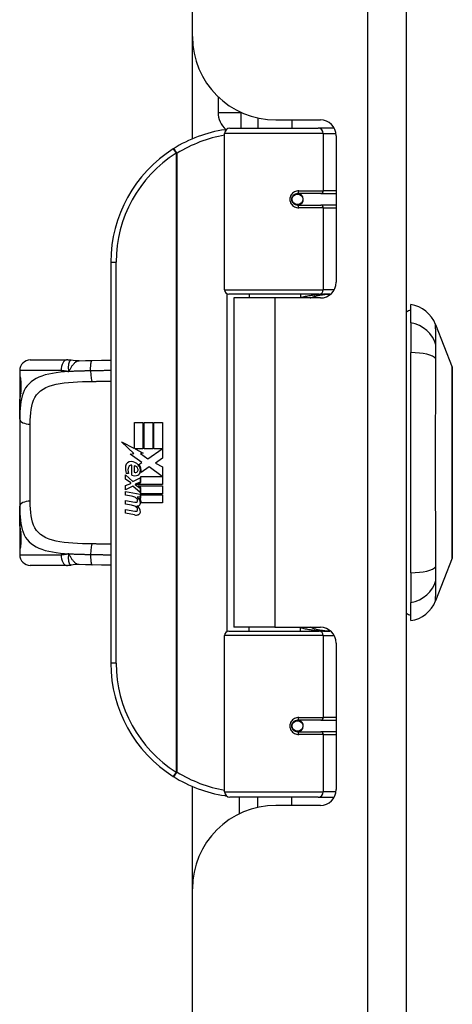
# Model space of a CAD drawing. Header units: inches. Extents: x 4 to 105, y 5 to 58.
# Tile 112 of 133: x 23.13 to 24.74, y 33.01 to 36.69. Entities that reach past the tile are written whole.
import ezdxf

# ---------------------------------------------------------------- set-up
doc = ezdxf.new("R2010")
doc.units = ezdxf.units.IN
doc.header["$MEASUREMENT"] = 0
doc.layers.add('Visible Edges(ANSI)', color=7, linetype='Continuous', lineweight=25)
doc.layers.add('Visible Tangent Edges(ANSI)', color=7, linetype='Continuous', lineweight=25)

msp = doc.modelspace()

# ---------------------------------------------------------------- linework, layer by layer
at = {"layer": 'Visible Edges(ANSI)'}
for p, q in [((23.7718, 36.6315), (23.7718, 39.1425)), ((24.5718, 9.6315), (24.5718, 39.1425)), ((23.7718, 36.2487), (23.7718, 36.6315)), ((23.8681, 36.4061), (23.8681, 36.3475)), ((24.0168, 36.3268), (24.0168, 36.2885)), ((23.912, 36.2885), (24.2419, 36.2885)), ((24.0838, 36.3195), (24.2498, 36.3195)), ((24.1428, 36.3195), (24.1428, 36.2885)), ((24.3003, 36.2885), (24.2419, 36.2885)), ((24.3003, 36.2885), (24.3017, 36.2885)), ((23.8923, 35.6842), (23.8923, 36.2688)), ((24.3088, 36.2604), (24.3088, 35.7131)), ((24.1592, 36.0438), (24.1596, 36.0418)), ((24.1645, 36.0424), (24.1595, 36.0424)), ((24.2514, 36.0444), (24.1645, 36.0444)), ((24.1669, 36.0423), (24.1669, 36.0443)), ((24.2514, 36.0444), (24.3088, 36.0444)), ((24.1645, 36.0011), (24.2514, 36.0011)), ((24.1675, 36.0033), (24.168, 36.0011)), ((24.3088, 36.0011), (24.2514, 36.0011)), ((23.4673, 35.7885), (23.4673, 34.2885)), ((24.2457, 35.6684), (23.9081, 35.6684)), ((23.9844, 35.6684), (23.9844, 35.654)), ((24.1753, 35.6684), (24.1753, 35.654)), ((24.2457, 35.6684), (24.2884, 35.6684)), ((24.0798, 35.654), (23.9268, 35.654)), ((23.9268, 35.654), (23.9268, 34.423)), ((24.2498, 35.654), (24.0798, 35.654)), ((24.5876, 35.561), (24.5876, 35.6291)), ((24.5876, 35.561), (24.5876, 35.4503)), ((24.68, 35.5551), (24.7421, 35.3954)), ((24.5876, 34.6267), (24.5876, 35.4503)), ((23.1663, 35.4224), (23.3017, 35.4224)), ((23.1269, 35.383), (23.1269, 35.3633)), ((23.1269, 35.3633), (23.1269, 35.2395)), ((23.1269, 35.2011), (23.1269, 35.2395)), ((23.1269, 35.2011), (23.1269, 34.8759)), ((23.5552, 35.1885), (23.5873, 35.1885)), ((23.5552, 35.0915), (23.5552, 35.1885)), ((23.5873, 35.1885), (23.5873, 35.0898)), ((23.5918, 35.1885), (23.6239, 35.1885)), ((23.5918, 35.0898), (23.5918, 35.1885)), ((23.6239, 35.1885), (23.6239, 35.0898)), ((23.6281, 35.0898), (23.6281, 35.1885)), ((23.6281, 35.1885), (23.6602, 35.1885)), ((23.6602, 35.1885), (23.6602, 35.0547)), ((23.5075, 35.1164), (23.5552, 35.0915)), ((23.5537, 35.0725), (23.5075, 35.1164)), ((23.5586, 35.0898), (23.5879, 35.0745)), ((23.5873, 35.0898), (23.5586, 35.0898)), ((23.5879, 35.0745), (23.5779, 35.0725)), ((23.6239, 35.0898), (23.5918, 35.0898)), ((23.6059, 35.0529), (23.6596, 35.0898)), ((23.6596, 35.0898), (23.6281, 35.0898)), ((23.5395, 35.0705), (23.5537, 35.0725)), ((23.5836, 35.0391), (23.5395, 35.0705)), ((23.572, 35.0322), (23.5836, 35.0391)), ((23.5779, 35.0725), (23.6059, 35.0529)), ((23.6602, 35.0547), (23.6341, 35.0371)), ((23.6341, 35.0371), (23.6602, 35.0232)), ((23.5456, 34.992), (23.5456, 35.0286)), ((23.5546, 35.0271), (23.5546, 35.0031)), ((23.61, 35.0229), (23.5801, 35.0022)), ((23.659, 34.9863), (23.61, 35.0229)), ((23.6602, 35.0232), (23.6602, 34.9563)), ((23.5219, 34.9932), (23.5498, 34.9686)), ((23.5219, 34.977), (23.5219, 34.9932)), ((23.5414, 34.9635), (23.5219, 34.977)), ((23.5336, 34.9986), (23.5246, 34.9986)), ((23.5414, 34.9611), (23.5414, 34.9635)), ((23.5498, 34.9686), (23.5765, 34.9824)), ((23.5765, 34.9662), (23.5582, 34.9584)), ((23.5617, 34.9563), (23.5794, 34.9638)), ((23.5765, 34.9824), (23.5765, 34.9662)), ((23.5794, 34.9863), (23.659, 34.9863)), ((23.5794, 34.9638), (23.5794, 34.9863)), ((23.5219, 34.9536), (23.5414, 34.9611)), ((23.5219, 34.9374), (23.5219, 34.9536)), ((23.55, 34.9509), (23.5219, 34.9374)), ((23.5219, 34.9305), (23.5765, 34.9209)), ((23.5219, 34.9173), (23.5219, 34.9305)), ((23.5765, 34.9266), (23.55, 34.9509)), ((23.5582, 34.9584), (23.5582, 34.9563)), ((23.5582, 34.9563), (23.5765, 34.943)), ((23.6602, 34.9563), (23.5617, 34.9563)), ((23.569, 34.9521), (23.6602, 34.9521)), ((23.5794, 34.9446), (23.569, 34.9521)), ((23.5765, 34.943), (23.5765, 34.9266)), ((23.5794, 34.9224), (23.5794, 34.9446)), ((23.6602, 34.9521), (23.6602, 34.9224)), ((23.5444, 34.9133), (23.5219, 34.9173)), ((23.5219, 34.8966), (23.5564, 34.8905)), ((23.5219, 34.8834), (23.5219, 34.8966)), ((23.5669, 34.9103), (23.5669, 34.9074)), ((23.5765, 34.9095), (23.5669, 34.9103)), ((23.5732, 34.9064), (23.5794, 34.9059)), ((23.5765, 34.9209), (23.5765, 34.9095)), ((23.6602, 34.9224), (23.5794, 34.9224)), ((23.5794, 34.9182), (23.6602, 34.9182)), ((23.5794, 34.9059), (23.5794, 34.9182)), ((23.6602, 34.9182), (23.6602, 34.8885)), ((23.1269, 34.8375), (23.1269, 34.8759)), ((23.5444, 34.8794), (23.5219, 34.8834)), ((23.5219, 34.863), (23.5564, 34.8569)), ((23.5219, 34.8498), (23.5219, 34.863)), ((23.6602, 34.8885), (23.5807, 34.8885)), ((23.1269, 34.8375), (23.1269, 34.7137)), ((23.5562, 34.8431), (23.5219, 34.8498)), ((23.1269, 34.7137), (23.1269, 34.694)), ((24.7421, 34.6816), (24.68, 34.5219)), ((23.3017, 34.6546), (23.1663, 34.6546)), ((24.5876, 34.6267), (24.5876, 34.516)), ((24.5876, 34.448), (24.5876, 34.516)), ((24.0798, 34.423), (23.9268, 34.423)), ((23.9844, 34.4086), (23.9844, 34.423)), ((24.0798, 34.423), (24.2498, 34.423)), ((24.1753, 34.4086), (24.1753, 34.423)), ((23.8923, 33.8082), (23.8923, 34.3928)), ((23.9081, 34.4086), (24.2457, 34.4086)), ((24.2884, 34.4086), (24.2457, 34.4086)), ((24.3088, 34.3639), (24.3088, 33.8166)), ((24.2514, 34.0759), (24.1645, 34.0759)), ((24.1675, 34.0737), (24.168, 34.0759)), ((24.2514, 34.0759), (24.3088, 34.0759)), ((24.1592, 34.0333), (24.1596, 34.0352)), ((24.1595, 34.0346), (24.1645, 34.0346)), ((24.1645, 34.0326), (24.2514, 34.0326)), ((24.1669, 34.0347), (24.1669, 34.0327)), ((24.3088, 34.0326), (24.2514, 34.0326)), ((23.7718, 33.4455), (23.7718, 33.8283)), ((24.2419, 33.7885), (23.912, 33.7885)), ((23.9468, 33.7885), (23.9468, 33.7258)), ((24.0168, 33.7502), (24.0168, 33.7885)), ((24.1428, 33.7575), (24.1428, 33.7885)), ((24.2419, 33.7885), (24.3003, 33.7885)), ((24.3017, 33.7885), (24.3003, 33.7885)), ((24.2498, 33.7575), (24.0838, 33.7575)), ((23.7718, 15.3285), (23.7718, 33.4455))]:
    msp.add_line(p, q, dxfattribs=at)
at = {"layer": 'Visible Edges(ANSI)', "flags": 128}
for points in [[(23.8993, 36.2839), (23.8991, 36.2838), (23.8988, 36.2838), (23.8986, 36.2838), (23.8983, 36.2837), (23.8981, 36.2837), (23.8978, 36.2836), (23.8976, 36.2836), (23.8973, 36.2836), (23.8971, 36.2835), (23.8968, 36.2835), (23.8966, 36.2835), (23.8963, 36.2834), (23.8961, 36.2834), (23.8958, 36.2834), (23.8956, 36.2833), (23.8953, 36.2833), (23.8951, 36.2833), (23.8948, 36.2832), (23.8946, 36.2832), (23.8943, 36.2831), (23.8941, 36.2831), (23.8938, 36.2831), (23.8936, 36.283), (23.8934, 36.283)], [(24.1645, 36.0011), (24.1619, 36.0013), (24.1593, 36.0018), (24.1567, 36.0026), (24.1542, 36.0037), (24.1518, 36.0052), (24.1496, 36.007), (24.1477, 36.0091), (24.146, 36.0115), (24.1447, 36.0141), (24.1437, 36.0169), (24.143, 36.0198), (24.1428, 36.0227), (24.143, 36.0257), (24.1436, 36.0286), (24.1446, 36.0314), (24.146, 36.034), (24.1476, 36.0364), (24.1496, 36.0385), (24.1518, 36.0403), (24.1542, 36.0418), (24.1567, 36.0429), (24.1592, 36.0438), (24.1619, 36.0443), (24.1645, 36.0444)], [(24.2115, 35.654), (24.2145, 35.6552), (24.2176, 35.6563), (24.2206, 35.6574), (24.2236, 35.6585), (24.2267, 35.6594), (24.2298, 35.6604), (24.2328, 35.6612), (24.2359, 35.6621), (24.239, 35.6628), (24.2421, 35.6636), (24.2451, 35.6642), (24.2482, 35.6649), (24.2513, 35.6654), (24.2544, 35.666), (24.2576, 35.6664), (24.2607, 35.6668), (24.2638, 35.6672), (24.2669, 35.6675), (24.27, 35.6678), (24.2731, 35.668), (24.2762, 35.6682), (24.2793, 35.6683), (24.2824, 35.6684), (24.2855, 35.6684)], [(23.3189, 35.4211), (23.3182, 35.4212), (23.3175, 35.4213), (23.3167, 35.4214), (23.316, 35.4215), (23.3153, 35.4216), (23.3146, 35.4217), (23.3138, 35.4217), (23.3131, 35.4218), (23.3124, 35.4219), (23.3117, 35.4219), (23.311, 35.422), (23.3102, 35.4221), (23.3095, 35.4221), (23.3088, 35.4221), (23.3081, 35.4222), (23.3074, 35.4222), (23.3067, 35.4223), (23.306, 35.4223), (23.3052, 35.4223), (23.3045, 35.4223), (23.3038, 35.4223), (23.3031, 35.4224), (23.3024, 35.4224), (23.3017, 35.4224)], [(23.3492, 35.4196), (23.334, 35.4196), (23.3189, 35.4211)], [(23.3492, 35.4196), (23.373, 35.4204), (23.3973, 35.4209)], [(23.3973, 35.4209), (23.4325, 35.4215), (23.4673, 35.422)], [(24.7424, 34.6834), (24.7424, 34.6838), (24.7424, 34.6851), (24.7424, 34.6872), (24.7425, 34.6902), (24.7425, 34.694), (24.7425, 34.6986), (24.7425, 34.7041), (24.7425, 34.7104), (24.7425, 34.7175), (24.7426, 34.7253), (24.7426, 34.7339), (24.7426, 34.7432), (24.7426, 34.7532), (24.7426, 34.7639), (24.7426, 34.7752), (24.7427, 34.7872), (24.7426, 34.7998), (24.7426, 34.8129), (24.7426, 34.8267), (24.7426, 34.8409), (24.7426, 34.8556), (24.7426, 34.8707), (24.7425, 34.8863), (24.7425, 34.9023), (24.7425, 34.9186), (24.7425, 34.9352), (24.7425, 34.9521), (24.7425, 34.9691), (24.7424, 34.9863), (24.7424, 35.0035), (24.7424, 35.0209), (24.7424, 35.0384), (24.7424, 35.0559), (24.7424, 35.0734), (24.7424, 35.0907), (24.7425, 35.1079), (24.7425, 35.1249), (24.7425, 35.1417), (24.7425, 35.1582), (24.7425, 35.1746), (24.7425, 35.1906), (24.7426, 35.2062), (24.7426, 35.2214), (24.7426, 35.2362), (24.7426, 35.2504), (24.7426, 35.2641), (24.7426, 35.2773), (24.7427, 35.2898), (24.7426, 35.3018), (24.7426, 35.3131), (24.7426, 35.3238), (24.7426, 35.3338), (24.7426, 35.3431), (24.7426, 35.3517), (24.7425, 35.3595), (24.7425, 35.3666), (24.7425, 35.3729), (24.7425, 35.3784), (24.7425, 35.383), (24.7425, 35.3868), (24.7424, 35.3898), (24.7424, 35.3919), (24.7424, 35.3932), (24.7424, 35.3936)], [(23.1308, 35.2992), (23.1317, 35.3061), (23.1324, 35.3143), (23.1327, 35.3233), (23.1325, 35.3323), (23.1318, 35.3407), (23.131, 35.3479), (23.13, 35.3531), (23.1297, 35.3547), (23.1295, 35.3554)], [(23.1269, 35.2395), (23.1271, 35.255), (23.1278, 35.2702), (23.129, 35.2849), (23.1308, 35.2992)], [(23.1308, 34.7778), (23.129, 34.7921), (23.1278, 34.8068), (23.1271, 34.822), (23.1269, 34.8375)], [(23.1295, 34.7216), (23.1297, 34.7223), (23.13, 34.7239), (23.131, 34.7292), (23.1319, 34.7363), (23.1325, 34.7447), (23.1327, 34.7537), (23.1324, 34.7627), (23.1317, 34.7709), (23.1308, 34.7778)], [(23.3017, 34.6546), (23.3024, 34.6546), (23.3031, 34.6547), (23.3038, 34.6547), (23.3045, 34.6547), (23.3052, 34.6547), (23.306, 34.6547), (23.3067, 34.6548), (23.3074, 34.6548), (23.3081, 34.6548), (23.3088, 34.6549), (23.3095, 34.6549), (23.3102, 34.655), (23.311, 34.655), (23.3117, 34.6551), (23.3124, 34.6551), (23.3131, 34.6552), (23.3138, 34.6553), (23.3146, 34.6553), (23.3153, 34.6554), (23.316, 34.6555), (23.3167, 34.6556), (23.3175, 34.6557), (23.3182, 34.6558), (23.3189, 34.6559)], [(23.3492, 34.6574), (23.334, 34.6574), (23.3189, 34.6559)], [(23.3973, 34.6561), (23.373, 34.6566), (23.3492, 34.6574)], [(23.4673, 34.655), (23.4325, 34.6555), (23.3973, 34.6561)], [(24.2855, 34.4086), (24.2824, 34.4086), (24.2793, 34.4087), (24.2762, 34.4088), (24.2731, 34.409), (24.27, 34.4092), (24.2669, 34.4095), (24.2638, 34.4098), (24.2607, 34.4102), (24.2576, 34.4106), (24.2544, 34.4111), (24.2513, 34.4116), (24.2482, 34.4121), (24.2451, 34.4128), (24.2421, 34.4134), (24.239, 34.4142), (24.2359, 34.4149), (24.2328, 34.4158), (24.2298, 34.4166), (24.2267, 34.4176), (24.2236, 34.4186), (24.2206, 34.4196), (24.2176, 34.4207), (24.2145, 34.4218), (24.2115, 34.423)], [(24.1645, 34.0326), (24.1619, 34.0328), (24.1592, 34.0332), (24.1567, 34.0341), (24.1542, 34.0352), (24.1518, 34.0367), (24.1496, 34.0385), (24.1476, 34.0406), (24.146, 34.043), (24.1446, 34.0456), (24.1437, 34.0484), (24.143, 34.0513), (24.1428, 34.0543), (24.1431, 34.0572), (24.1437, 34.0601), (24.1447, 34.0629), (24.146, 34.0655), (24.1477, 34.0679), (24.1496, 34.07), (24.1518, 34.0718), (24.1542, 34.0733), (24.1567, 34.0744), (24.1593, 34.0752), (24.1619, 34.0757), (24.1645, 34.0759)], [(23.8934, 33.794), (23.8936, 33.794), (23.8938, 33.7939), (23.8941, 33.7939), (23.8943, 33.7939), (23.8946, 33.7938), (23.8948, 33.7938), (23.8951, 33.7938), (23.8953, 33.7937), (23.8956, 33.7937), (23.8958, 33.7936), (23.8961, 33.7936), (23.8963, 33.7936), (23.8966, 33.7935), (23.8968, 33.7935), (23.8971, 33.7935), (23.8973, 33.7934), (23.8976, 33.7934), (23.8978, 33.7934), (23.8981, 33.7933), (23.8983, 33.7933), (23.8986, 33.7933), (23.8988, 33.7932), (23.8991, 33.7932), (23.8993, 33.7932)]]:
    msp.add_lwpolyline(points, dxfattribs=at)
at = {"layer": 'Visible Edges(ANSI)'}
for centre in [(24.1645, 36.0228), (24.1645, 34.0543)]:
    msp.add_circle(centre, 0.0197, dxfattribs=at)
for centre, radius, start, end in [((24.0838, 36.6315), 0.312, 180, 270), ((23.9541, 36.3475), 0.086, 180, 228.1079), ((23.912, 36.2688), 0.0197, 90, 180), ((24.2498, 36.2604), 0.0591, 0, 90), ((23.9673, 35.7885), 0.5, 98.5081, 122.2377), ((23.9673, 35.7885), 0.5, 122.2377, 180), ((24.1645, 36.0228), 0.0217, 279.147, 90), ((24.2498, 35.7131), 0.0591, 270, 0), ((23.9081, 35.6842), 0.0157, 180, 270), ((24.5699, 35.5123), 0.1181, 21.2505, 81.3991), ((24.5955, 35.57), 0.0394, 101.537, 126.8699), ((23.1663, 35.383), 0.0394, 90, 180), ((24.7375, 35.3936), 0.00492, 0.2088, 21.2505), ((23.1466, 35.3633), 0.0197, 180, 213.12), ((23.5421, 35.0227), 0.0197, 86.5646, 171.5605), ((23.5409, 35.0027), 0.0398, 44.1684, 86.5646), ((23.5826, 35.0167), 0.0607, 171.5605, 197.3343), ((23.562, 35.0104), 0.0307, 154.6784, 202.5609), ((23.5429, 35.0194), 0.0096, 73.5261, 154.6784), ((23.5526, 35.0104), 0.0168, 19.3797, 82.9975), ((23.5592, 35.0115), 0.00955, 241.4547, 321.1652), ((23.5581, 35.0124), 0.0109, 321.1652, 19.3797), ((23.5623, 35.0059), 0.0152, 293.8445, 355.0802), ((23.548, 35.0096), 0.0299, 350.4085, 44.1684), ((23.548, 35.0096), 0.033, 347.079, 43.1785), ((23.557, 35.0178), 0.0282, 246.1555, 293.8445), ((23.5364, 34.8675), 0.0465, 57.5992, 80), ((23.5586, 34.9026), 0.0123, 260, 293.5571), ((23.5545, 34.8962), 0.0126, 6.03, 57.5992), ((23.5611, 34.8969), 0.006, 293.5571, 6.03), ((23.554, 34.8872), 0.024, 359.4776, 57.4114), ((23.5567, 34.889), 0.024, 358.7952, 46.5849), ((23.537, 34.8335), 0.0465, 58.5584, 80.8257), ((23.5586, 34.869), 0.0123, 259.9922, 293.5487), ((23.5545, 34.8626), 0.0126, 6.1027, 57.6083), ((23.5611, 34.8633), 0.006, 293.5487, 6.1027), ((23.5624, 34.9049), 0.0288, 273.6169, 286.9928), ((23.5535, 34.8541), 0.0246, 359.6788, 63.9508), ((23.5679, 34.8871), 0.0101, 286.9928, 359.4776), ((23.5675, 34.8541), 0.0105, 288.4748, 359.6788), ((23.5617, 34.8714), 0.0288, 259, 288.4748), ((23.1466, 34.7137), 0.0197, 146.88, 180), ((23.1663, 34.694), 0.0394, 180, 270), ((24.7375, 34.6834), 0.00492, 338.7495, 359.7912), ((24.5699, 34.5647), 0.1181, 278.6009, 338.7495), ((24.5955, 34.507), 0.0394, 233.1301, 258.463), ((24.2498, 34.3639), 0.0591, 0, 90), ((23.9081, 34.3928), 0.0157, 90, 180), ((23.9673, 34.2885), 0.5, 180, 237.7623), ((24.1645, 34.0543), 0.0217, 270, 80.853), ((23.9673, 34.2885), 0.5, 237.7623, 261.4919), ((23.912, 33.8082), 0.0197, 180, 270), ((24.2498, 33.8166), 0.0591, 270, 0), ((24.0838, 33.4455), 0.312, 90, 180)]:
    msp.add_arc(centre, radius, start, end, dxfattribs=at)
at = {"layer": 'Visible Tangent Edges(ANSI)'}
for p, q in [((24.4258, 39.1425), (24.4258, 9.6315)), ((23.8681, 36.3475), (23.9541, 36.3475)), ((23.9541, 36.3475), (23.9541, 36.3478)), ((23.9541, 36.2885), (23.9541, 36.3475)), ((23.9541, 36.3475), (23.9546, 36.3475)), ((24.2609, 36.2688), (23.8923, 36.2688)), ((24.2609, 36.2688), (24.3082, 36.2688)), ((24.2609, 36.2688), (24.2609, 36.0543)), ((23.7006, 36.2114), (23.7111, 36.1948)), ((23.7111, 36.1948), (23.7111, 33.8822)), ((23.7111, 36.1948), (23.7148, 36.1948)), ((23.7148, 33.8822), (23.7148, 36.1948)), ((24.1692, 36.0543), (24.2609, 36.0543)), ((24.3088, 36.0543), (24.2609, 36.0543)), ((24.2609, 35.9913), (24.1692, 35.9913)), ((24.2609, 35.9913), (24.2609, 35.6842)), ((24.2609, 35.9913), (24.3088, 35.9913)), ((23.4673, 35.7885), (23.487, 35.7885)), ((23.487, 34.2885), (23.487, 35.7885)), ((23.8923, 35.6842), (24.2609, 35.6842)), ((23.9, 35.6707), (23.9, 34.4064)), ((24.3013, 35.6842), (24.2609, 35.6842)), ((24.0798, 35.654), (24.0798, 34.423)), ((23.2817, 35.383), (23.1269, 35.383)), ((23.1269, 35.3633), (23.1276, 35.3633)), ((23.1663, 34.8945), (23.1663, 35.1825)), ((23.1276, 34.7137), (23.1269, 34.7137)), ((23.1269, 34.694), (23.2817, 34.694)), ((24.2609, 34.3928), (23.8923, 34.3928)), ((24.2609, 34.3928), (24.3013, 34.3928)), ((24.2609, 34.3928), (24.2609, 34.0857)), ((23.487, 34.2885), (23.4673, 34.2885)), ((24.1692, 34.0857), (24.2609, 34.0857)), ((24.3088, 34.0857), (24.2609, 34.0857)), ((24.2609, 34.0228), (24.1692, 34.0228)), ((24.2609, 34.0228), (24.2609, 33.8082)), ((24.2609, 34.0228), (24.3088, 34.0228)), ((23.7111, 33.8822), (23.7006, 33.8656)), ((23.7148, 33.8822), (23.7111, 33.8822)), ((23.8923, 33.8082), (24.2609, 33.8082)), ((24.3082, 33.8082), (24.2609, 33.8082))]:
    msp.add_line(p, q, dxfattribs=at)
at = {"layer": 'Visible Tangent Edges(ANSI)', "flags": 128}
for points in [[(24.1692, 36.0543), (24.1652, 36.054), (24.1611, 36.0533), (24.1572, 36.0521), (24.1533, 36.0504), (24.1497, 36.0483), (24.1463, 36.0456), (24.1433, 36.0425), (24.1408, 36.0391), (24.1387, 36.0353), (24.1372, 36.0312), (24.1363, 36.027), (24.1359, 36.0227), (24.1363, 36.0184), (24.1372, 36.0142), (24.1387, 36.0102), (24.1408, 36.0064), (24.1434, 36.0029), (24.1464, 35.9998), (24.1497, 35.9972), (24.1534, 35.9951), (24.1572, 35.9934), (24.1611, 35.9922), (24.1652, 35.9915), (24.1692, 35.9913)], [(24.2855, 35.6684), (24.2809, 35.6684), (24.2762, 35.6683), (24.2716, 35.6682), (24.2669, 35.6681), (24.2622, 35.6678), (24.2576, 35.6676), (24.2529, 35.6673), (24.2482, 35.6669), (24.2436, 35.6665), (24.2389, 35.6661), (24.2343, 35.6656), (24.2297, 35.6651), (24.225, 35.6645), (24.2204, 35.6639), (24.2158, 35.6632), (24.2113, 35.6624), (24.2067, 35.6617), (24.2022, 35.6608), (24.1976, 35.6599), (24.1931, 35.659), (24.1886, 35.658), (24.1842, 35.657), (24.1797, 35.6559), (24.1753, 35.6548)], [(24.6815, 35.4784), (24.6814, 35.4867), (24.6813, 35.4922), (24.6813, 35.4976), (24.6812, 35.5027), (24.6812, 35.5077), (24.6811, 35.5124), (24.681, 35.5169), (24.681, 35.5211), (24.6809, 35.5251), (24.6808, 35.5289), (24.6807, 35.5324), (24.6806, 35.5357), (24.6805, 35.5388), (24.6805, 35.5416), (24.6804, 35.5441), (24.6803, 35.5464), (24.6802, 35.5484), (24.6802, 35.5502), (24.6801, 35.5517), (24.6801, 35.5529), (24.68, 35.5539), (24.68, 35.5545), (24.68, 35.5549), (24.68, 35.5551)], [(24.6815, 35.4271), (24.6815, 35.4299), (24.6815, 35.4326), (24.6815, 35.4353), (24.6814, 35.4379), (24.6814, 35.4405), (24.6814, 35.4431), (24.6814, 35.4456), (24.6814, 35.448), (24.6814, 35.4504), (24.6814, 35.4528), (24.6813, 35.4551), (24.6813, 35.4573), (24.6813, 35.4594), (24.6814, 35.4615), (24.6814, 35.4635), (24.6814, 35.4655), (24.6814, 35.4673), (24.6814, 35.4691), (24.6814, 35.4709), (24.6814, 35.4726), (24.6815, 35.4741), (24.6815, 35.4757), (24.6815, 35.4771), (24.6815, 35.4784)], [(23.3189, 35.4211), (23.3181, 35.4211), (23.3173, 35.421), (23.3165, 35.4206), (23.3156, 35.4201), (23.3148, 35.4194), (23.3141, 35.4185), (23.3133, 35.4174), (23.3126, 35.4162), (23.3119, 35.4148), (23.3113, 35.4132), (23.3107, 35.4115), (23.3101, 35.4097), (23.3096, 35.4077), (23.3092, 35.4055), (23.3088, 35.4033), (23.3086, 35.4009), (23.3084, 35.3984), (23.3083, 35.3959), (23.3083, 35.3932), (23.3084, 35.3905), (23.3087, 35.3877), (23.3091, 35.3848), (23.3097, 35.3819), (23.3105, 35.3789)], [(23.3105, 35.3789), (23.3119, 35.3815), (23.3133, 35.3841), (23.3147, 35.3866), (23.3161, 35.3892), (23.3175, 35.3917), (23.319, 35.3941), (23.3205, 35.3965), (23.322, 35.3988), (23.3235, 35.4011), (23.3251, 35.4032), (23.3267, 35.4053), (23.3283, 35.4072), (23.3299, 35.409), (23.3316, 35.4107), (23.3333, 35.4123), (23.335, 35.4137), (23.3367, 35.415), (23.3385, 35.4161), (23.3402, 35.4171), (23.342, 35.4179), (23.3438, 35.4186), (23.3456, 35.4191), (23.3474, 35.4194), (23.3492, 35.4196)], [(23.3916, 35.3815), (23.3916, 35.3838), (23.3916, 35.3862), (23.3916, 35.3886), (23.3916, 35.391), (23.3917, 35.3934), (23.3918, 35.3958), (23.392, 35.3982), (23.3921, 35.4005), (23.3923, 35.4028), (23.3925, 35.405), (23.3927, 35.4071), (23.393, 35.4091), (23.3933, 35.411), (23.3936, 35.4127), (23.3939, 35.4143), (23.3943, 35.4157), (23.3946, 35.417), (23.395, 35.418), (23.3954, 35.4189), (23.3958, 35.4197), (23.3962, 35.4202), (23.3965, 35.4206), (23.3969, 35.4208), (23.3973, 35.4209)], [(24.6815, 34.6499), (24.6813, 34.6835), (24.6812, 34.7145), (24.6811, 34.7459), (24.681, 34.7775), (24.6808, 34.8095), (24.6806, 34.8416), (24.6805, 34.8741), (24.6803, 34.9067), (24.6802, 34.9394), (24.6801, 34.9723), (24.68, 35.0053), (24.68, 35.0383), (24.68, 35.0714), (24.6801, 35.1043), (24.6802, 35.1372), (24.6803, 35.17), (24.6805, 35.2026), (24.6806, 35.2351), (24.6808, 35.2673), (24.681, 35.2993), (24.6811, 35.3311), (24.6812, 35.3625), (24.6813, 35.3935), (24.6815, 35.4271)], [(23.3105, 35.3789), (23.2943, 35.3777), (23.2787, 35.3762), (23.2637, 35.3744), (23.2492, 35.3722), (23.2355, 35.3695), (23.2224, 35.3663), (23.2102, 35.3624), (23.1989, 35.358), (23.1884, 35.3529), (23.1788, 35.3472), (23.17, 35.3408), (23.1622, 35.3337), (23.1553, 35.326), (23.1492, 35.3176), (23.1441, 35.3085), (23.1398, 35.2987), (23.1363, 35.2883), (23.1334, 35.2773), (23.1311, 35.2658), (23.1295, 35.2538), (23.1283, 35.2412), (23.1275, 35.2282), (23.1271, 35.2148), (23.1269, 35.2011)], [(23.2817, 35.383), (23.2828, 35.383), (23.284, 35.383), (23.2852, 35.3829), (23.2864, 35.3829), (23.2876, 35.3828), (23.2888, 35.3827), (23.29, 35.3827), (23.2912, 35.3826), (23.2924, 35.3824), (23.2936, 35.3823), (23.2948, 35.3821), (23.296, 35.382), (23.2972, 35.3818), (23.2984, 35.3816), (23.2996, 35.3814), (23.3009, 35.3812), (23.3021, 35.3809), (23.3033, 35.3807), (23.3045, 35.3804), (23.3057, 35.3801), (23.3069, 35.3798), (23.3081, 35.3795), (23.3093, 35.3792), (23.3105, 35.3789)], [(23.3916, 35.3815), (23.3881, 35.3815), (23.3846, 35.3814), (23.3811, 35.3814), (23.3777, 35.3813), (23.3742, 35.3813), (23.3708, 35.3812), (23.3673, 35.3811), (23.3639, 35.381), (23.3604, 35.381), (23.357, 35.3809), (23.3536, 35.3808), (23.3502, 35.3807), (23.3468, 35.3806), (23.3434, 35.3804), (23.3401, 35.3803), (23.3367, 35.3802), (23.3334, 35.38), (23.3301, 35.3799), (23.3268, 35.3798), (23.3235, 35.3796), (23.3202, 35.3794), (23.3169, 35.3792), (23.3137, 35.3791), (23.3105, 35.3789)], [(23.4673, 35.3828), (23.4642, 35.3827), (23.4611, 35.3827), (23.458, 35.3826), (23.4549, 35.3826), (23.4517, 35.3825), (23.4486, 35.3825), (23.4454, 35.3824), (23.4423, 35.3824), (23.4392, 35.3823), (23.436, 35.3823), (23.4329, 35.3822), (23.4297, 35.3822), (23.4265, 35.3821), (23.4234, 35.3821), (23.4202, 35.382), (23.417, 35.382), (23.4139, 35.3819), (23.4107, 35.3819), (23.4075, 35.3818), (23.4043, 35.3817), (23.4012, 35.3817), (23.398, 35.3816), (23.3948, 35.3816), (23.3916, 35.3815)], [(24.7421, 35.3954), (24.7421, 35.3952), (24.7421, 35.3948), (24.7421, 35.394), (24.7421, 35.393), (24.7421, 35.3916), (24.7421, 35.39), (24.7421, 35.388), (24.7422, 35.3858), (24.7422, 35.3833), (24.7422, 35.3805), (24.7422, 35.3774), (24.7422, 35.374), (24.7422, 35.3704), (24.7423, 35.3665), (24.7423, 35.3623), (24.7423, 35.3578), (24.7423, 35.3531), (24.7423, 35.3481), (24.7424, 35.3429), (24.7424, 35.3374), (24.7424, 35.3317), (24.7424, 35.3257), (24.7424, 35.3195), (24.7425, 35.3131)], [(23.1308, 35.2961), (23.1313, 35.2989), (23.1317, 35.302), (23.1321, 35.3054), (23.1324, 35.3089), (23.1327, 35.3125), (23.1329, 35.3163), (23.133, 35.3201), (23.133, 35.324), (23.133, 35.3278), (23.1329, 35.3317), (23.1327, 35.3354), (23.1324, 35.3391), (23.1321, 35.3426), (23.1317, 35.3459), (23.1313, 35.349), (23.1308, 35.3518), (23.1304, 35.3544), (23.1299, 35.3567), (23.1294, 35.3586), (23.129, 35.3603), (23.1286, 35.3616), (23.1282, 35.3625), (23.1278, 35.3631), (23.1276, 35.3633)], [(23.1663, 35.1825), (23.1665, 35.197), (23.167, 35.2111), (23.168, 35.2247), (23.1696, 35.2376), (23.1719, 35.2499), (23.175, 35.2615), (23.1789, 35.2723), (23.1838, 35.2823), (23.1898, 35.2915), (23.197, 35.2998), (23.2052, 35.3072), (23.2146, 35.3138), (23.2251, 35.3196), (23.2367, 35.3245), (23.2493, 35.3286), (23.263, 35.332), (23.2777, 35.3348), (23.2931, 35.337), (23.3092, 35.3387), (23.3261, 35.34), (23.3434, 35.3409), (23.3612, 35.3416), (23.3794, 35.342), (23.3979, 35.3423)], [(23.3979, 35.3423), (23.4008, 35.3424), (23.4037, 35.3424), (23.4066, 35.3425), (23.4095, 35.3425), (23.4125, 35.3425), (23.4154, 35.3426), (23.4183, 35.3426), (23.4212, 35.3427), (23.4241, 35.3427), (23.427, 35.3427), (23.4299, 35.3428), (23.4328, 35.3428), (23.4357, 35.3429), (23.4386, 35.3429), (23.4414, 35.3429), (23.4443, 35.343), (23.4472, 35.343), (23.4501, 35.3431), (23.453, 35.3431), (23.4559, 35.3431), (23.4587, 35.3432), (23.4616, 35.3432), (23.4645, 35.3433), (23.4673, 35.3433)], [(23.1269, 35.2395), (23.127, 35.242), (23.127, 35.2445), (23.127, 35.2471), (23.127, 35.2496), (23.1271, 35.252), (23.1271, 35.2545), (23.1272, 35.257), (23.1273, 35.2594), (23.1274, 35.2618), (23.1275, 35.2642), (23.1277, 35.2666), (23.1278, 35.269), (23.128, 35.2714), (23.1281, 35.2737), (23.1283, 35.276), (23.1285, 35.2783), (23.1288, 35.2806), (23.129, 35.2829), (23.1293, 35.2851), (23.1295, 35.2874), (23.1298, 35.2896), (23.1301, 35.2918), (23.1305, 35.2939), (23.1308, 35.2961)], [(24.7425, 35.3131), (24.7425, 35.3113), (24.7425, 35.3095), (24.7425, 35.3077), (24.7425, 35.3059), (24.7425, 35.304), (24.7425, 35.3022), (24.7425, 35.3003), (24.7425, 35.2984), (24.7425, 35.2965), (24.7425, 35.2946), (24.7425, 35.2926), (24.7425, 35.2907), (24.7425, 35.2887), (24.7425, 35.2867), (24.7425, 35.2847), (24.7425, 35.2827), (24.7425, 35.2807), (24.7425, 35.2786), (24.7425, 35.2766), (24.7425, 35.2745), (24.7425, 35.2724), (24.7425, 35.2703), (24.7425, 35.2682), (24.7425, 35.2661)], [(24.7425, 35.2661), (24.7424, 35.2499), (24.7424, 35.2331), (24.7423, 35.2155), (24.7423, 35.1973), (24.7423, 35.1786), (24.7422, 35.1595), (24.7422, 35.1399), (24.7422, 35.12), (24.7421, 35.0999), (24.7421, 35.0795), (24.7421, 35.059), (24.7421, 35.0384), (24.7421, 35.0177), (24.7421, 34.9973), (24.7421, 34.977), (24.7422, 34.9569), (24.7422, 34.9369), (24.7422, 34.9173), (24.7423, 34.8981), (24.7423, 34.8794), (24.7423, 34.8613), (24.7424, 34.8439), (24.7424, 34.8271), (24.7425, 34.8109)], [(23.3979, 34.7347), (23.3794, 34.735), (23.3611, 34.7355), (23.3432, 34.7362), (23.3257, 34.7371), (23.3089, 34.7384), (23.2928, 34.7401), (23.2774, 34.7423), (23.2628, 34.745), (23.2491, 34.7485), (23.2365, 34.7526), (23.225, 34.7575), (23.2145, 34.7633), (23.2051, 34.7698), (23.1968, 34.7772), (23.1897, 34.7855), (23.1838, 34.7947), (23.1789, 34.8048), (23.175, 34.8156), (23.1719, 34.8272), (23.1697, 34.8395), (23.1681, 34.8525), (23.167, 34.866), (23.1665, 34.88), (23.1663, 34.8945)], [(23.1269, 34.8759), (23.1271, 34.8622), (23.1275, 34.8488), (23.1283, 34.8359), (23.1295, 34.8234), (23.1312, 34.8113), (23.1334, 34.7997), (23.1363, 34.7887), (23.1398, 34.7783), (23.1441, 34.7685), (23.1492, 34.7594), (23.1552, 34.7509), (23.1621, 34.7432), (23.17, 34.7362), (23.1787, 34.7298), (23.1883, 34.7241), (23.1988, 34.7191), (23.2102, 34.7146), (23.2224, 34.7108), (23.2354, 34.7076), (23.2492, 34.7049), (23.2636, 34.7026), (23.2787, 34.7008), (23.2943, 34.6993), (23.3105, 34.6982)], [(23.1308, 34.7809), (23.1305, 34.7831), (23.1301, 34.7852), (23.1298, 34.7874), (23.1295, 34.7896), (23.1293, 34.7919), (23.129, 34.7941), (23.1288, 34.7964), (23.1285, 34.7987), (23.1283, 34.801), (23.1281, 34.8033), (23.128, 34.8057), (23.1278, 34.808), (23.1277, 34.8104), (23.1275, 34.8128), (23.1274, 34.8152), (23.1273, 34.8176), (23.1272, 34.82), (23.1271, 34.8225), (23.1271, 34.825), (23.127, 34.8275), (23.127, 34.83), (23.127, 34.8325), (23.127, 34.835), (23.1269, 34.8375)], [(23.1276, 34.7137), (23.1278, 34.7139), (23.1282, 34.7145), (23.1286, 34.7154), (23.129, 34.7167), (23.1294, 34.7184), (23.1299, 34.7203), (23.1304, 34.7226), (23.1308, 34.7252), (23.1313, 34.7281), (23.1317, 34.7312), (23.1321, 34.7345), (23.1324, 34.738), (23.1327, 34.7417), (23.1329, 34.7454), (23.133, 34.7492), (23.133, 34.7531), (23.133, 34.757), (23.1329, 34.7608), (23.1327, 34.7645), (23.1324, 34.7682), (23.1321, 34.7717), (23.1317, 34.775), (23.1313, 34.7781), (23.1308, 34.7809)], [(24.7425, 34.8109), (24.7425, 34.8088), (24.7425, 34.8067), (24.7425, 34.8046), (24.7425, 34.8025), (24.7425, 34.8004), (24.7425, 34.7984), (24.7425, 34.7963), (24.7425, 34.7943), (24.7425, 34.7923), (24.7425, 34.7903), (24.7425, 34.7883), (24.7425, 34.7863), (24.7425, 34.7844), (24.7425, 34.7824), (24.7425, 34.7805), (24.7425, 34.7786), (24.7425, 34.7767), (24.7425, 34.7748), (24.7425, 34.773), (24.7425, 34.7711), (24.7425, 34.7693), (24.7425, 34.7675), (24.7425, 34.7657), (24.7425, 34.7639)], [(24.7425, 34.7639), (24.7424, 34.7575), (24.7424, 34.7513), (24.7424, 34.7453), (24.7424, 34.7396), (24.7424, 34.7341), (24.7423, 34.7288), (24.7423, 34.7239), (24.7423, 34.7191), (24.7423, 34.7147), (24.7423, 34.7105), (24.7422, 34.7066), (24.7422, 34.7029), (24.7422, 34.6995), (24.7422, 34.6964), (24.7422, 34.6936), (24.7422, 34.6911), (24.7421, 34.6889), (24.7421, 34.687), (24.7421, 34.6854), (24.7421, 34.684), (24.7421, 34.683), (24.7421, 34.6822), (24.7421, 34.6818), (24.7421, 34.6816)], [(23.4673, 34.7337), (23.4644, 34.7337), (23.4616, 34.7338), (23.4587, 34.7338), (23.4558, 34.7339), (23.453, 34.7339), (23.4501, 34.7339), (23.4472, 34.734), (23.4443, 34.734), (23.4415, 34.7341), (23.4386, 34.7341), (23.4357, 34.7341), (23.4328, 34.7342), (23.4299, 34.7342), (23.427, 34.7343), (23.4241, 34.7343), (23.4212, 34.7343), (23.4183, 34.7344), (23.4154, 34.7344), (23.4125, 34.7345), (23.4096, 34.7345), (23.4066, 34.7346), (23.4037, 34.7346), (23.4008, 34.7346), (23.3979, 34.7347)], [(23.3105, 34.6982), (23.3093, 34.6978), (23.3081, 34.6975), (23.3069, 34.6972), (23.3057, 34.6969), (23.3045, 34.6966), (23.3033, 34.6963), (23.3021, 34.6961), (23.3009, 34.6958), (23.2996, 34.6956), (23.2984, 34.6954), (23.2972, 34.6952), (23.296, 34.695), (23.2948, 34.6949), (23.2936, 34.6947), (23.2924, 34.6946), (23.2912, 34.6945), (23.29, 34.6944), (23.2888, 34.6943), (23.2876, 34.6942), (23.2864, 34.6941), (23.2852, 34.6941), (23.284, 34.694), (23.2828, 34.694), (23.2817, 34.694)], [(23.3105, 34.6982), (23.3097, 34.6951), (23.3091, 34.6922), (23.3087, 34.6893), (23.3084, 34.6865), (23.3083, 34.6838), (23.3083, 34.6811), (23.3084, 34.6786), (23.3086, 34.6761), (23.3088, 34.6737), (23.3092, 34.6715), (23.3096, 34.6694), (23.3101, 34.6674), (23.3107, 34.6655), (23.3113, 34.6638), (23.3119, 34.6622), (23.3126, 34.6608), (23.3133, 34.6596), (23.3141, 34.6585), (23.3148, 34.6576), (23.3156, 34.6569), (23.3165, 34.6564), (23.3173, 34.656), (23.3181, 34.6559), (23.3189, 34.6559)], [(23.3492, 34.6574), (23.3474, 34.6576), (23.3456, 34.6579), (23.3438, 34.6584), (23.342, 34.6591), (23.3402, 34.6599), (23.3385, 34.6609), (23.3367, 34.662), (23.335, 34.6633), (23.3333, 34.6647), (23.3316, 34.6663), (23.3299, 34.668), (23.3283, 34.6698), (23.3267, 34.6718), (23.3251, 34.6738), (23.3235, 34.6759), (23.322, 34.6782), (23.3205, 34.6805), (23.319, 34.6829), (23.3175, 34.6853), (23.3161, 34.6878), (23.3147, 34.6904), (23.3133, 34.6929), (23.3119, 34.6955), (23.3105, 34.6982)], [(23.3105, 34.6982), (23.3137, 34.698), (23.3169, 34.6978), (23.3202, 34.6976), (23.3235, 34.6974), (23.3268, 34.6973), (23.3301, 34.6971), (23.3334, 34.697), (23.3368, 34.6968), (23.3401, 34.6967), (23.3435, 34.6966), (23.3469, 34.6965), (23.3503, 34.6963), (23.3537, 34.6962), (23.3571, 34.6961), (23.3605, 34.6961), (23.3639, 34.696), (23.3674, 34.6959), (23.3708, 34.6958), (23.3743, 34.6957), (23.3777, 34.6957), (23.3812, 34.6956), (23.3847, 34.6956), (23.3881, 34.6955), (23.3916, 34.6955)], [(23.3916, 34.6955), (23.3916, 34.6932), (23.3916, 34.6908), (23.3916, 34.6884), (23.3916, 34.686), (23.3917, 34.6836), (23.3918, 34.6812), (23.392, 34.6788), (23.3921, 34.6765), (23.3923, 34.6742), (23.3925, 34.672), (23.3927, 34.6699), (23.393, 34.6679), (23.3933, 34.666), (23.3936, 34.6643), (23.3939, 34.6627), (23.3943, 34.6613), (23.3946, 34.6601), (23.395, 34.659), (23.3954, 34.6581), (23.3958, 34.6574), (23.3962, 34.6568), (23.3965, 34.6564), (23.3969, 34.6562), (23.3973, 34.6561)], [(23.3916, 34.6955), (23.3948, 34.6954), (23.398, 34.6954), (23.4012, 34.6953), (23.4044, 34.6953), (23.4075, 34.6952), (23.4107, 34.6951), (23.4139, 34.6951), (23.4171, 34.695), (23.4202, 34.695), (23.4234, 34.6949), (23.4266, 34.6949), (23.4297, 34.6948), (23.4329, 34.6948), (23.436, 34.6947), (23.4392, 34.6946), (23.4423, 34.6946), (23.4455, 34.6945), (23.4486, 34.6945), (23.4517, 34.6944), (23.4548, 34.6944), (23.458, 34.6944), (23.4611, 34.6943), (23.4642, 34.6943), (23.4673, 34.6942)], [(24.6815, 34.5986), (24.6815, 34.5999), (24.6815, 34.6014), (24.6815, 34.6029), (24.6814, 34.6045), (24.6814, 34.6061), (24.6814, 34.6079), (24.6814, 34.6097), (24.6814, 34.6115), (24.6814, 34.6135), (24.6814, 34.6155), (24.6813, 34.6176), (24.6813, 34.6197), (24.6813, 34.6219), (24.6814, 34.6242), (24.6814, 34.6265), (24.6814, 34.6289), (24.6814, 34.6314), (24.6814, 34.6339), (24.6814, 34.6364), (24.6814, 34.639), (24.6815, 34.6417), (24.6815, 34.6444), (24.6815, 34.6471), (24.6815, 34.6499)], [(24.68, 34.5219), (24.68, 34.5221), (24.68, 34.5225), (24.68, 34.5232), (24.6801, 34.5241), (24.6801, 34.5253), (24.6802, 34.5268), (24.6802, 34.5286), (24.6803, 34.5306), (24.6804, 34.5329), (24.6805, 34.5354), (24.6805, 34.5382), (24.6806, 34.5413), (24.6807, 34.5446), (24.6808, 34.5481), (24.6809, 34.5519), (24.681, 34.5559), (24.681, 34.5602), (24.6811, 34.5646), (24.6812, 34.5693), (24.6812, 34.5743), (24.6813, 34.5794), (24.6813, 34.5848), (24.6814, 34.5903), (24.6815, 34.5986)], [(24.1753, 34.4222), (24.1797, 34.4211), (24.1842, 34.42), (24.1886, 34.419), (24.1931, 34.418), (24.1976, 34.4171), (24.2022, 34.4162), (24.2067, 34.4153), (24.2113, 34.4146), (24.2158, 34.4138), (24.2204, 34.4132), (24.225, 34.4125), (24.2297, 34.4119), (24.2343, 34.4114), (24.2389, 34.4109), (24.2436, 34.4105), (24.2482, 34.4101), (24.2529, 34.4097), (24.2576, 34.4094), (24.2622, 34.4092), (24.2669, 34.409), (24.2716, 34.4088), (24.2762, 34.4087), (24.2809, 34.4086), (24.2855, 34.4086)], [(24.1692, 34.0857), (24.1652, 34.0855), (24.1611, 34.0848), (24.1572, 34.0836), (24.1533, 34.0819), (24.1497, 34.0798), (24.1464, 34.0772), (24.1434, 34.0741), (24.1408, 34.0706), (24.1388, 34.0668), (24.1372, 34.0628), (24.1363, 34.0586), (24.1359, 34.0543), (24.1363, 34.05), (24.1372, 34.0458), (24.1387, 34.0417), (24.1408, 34.0379), (24.1433, 34.0345), (24.1463, 34.0314), (24.1497, 34.0288), (24.1533, 34.0266), (24.1572, 34.0249), (24.1611, 34.0237), (24.1652, 34.023), (24.1692, 34.0228)]]:
    msp.add_lwpolyline(points, dxfattribs=at)
at = {"layer": 'Visible Tangent Edges(ANSI)'}
for centre, start, end in [((23.9711, 35.7885), 99.4349, 122.2377), ((23.9673, 35.7885), 122.2377, 180), ((23.9673, 34.2885), 180, 237.7623), ((23.9711, 34.2885), 237.7623, 260.5651)]:
    msp.add_arc(centre, 0.4803, start, end, dxfattribs=at)
for centre, major_axis, ratio, start_param, end_param in [((24.2419, 36.2688), (0, 0.0197), 0.965926, 4.712389, 6.283185), ((24.3003, 36.2688), (0, 0.0197), 0.965926, 6.20384, 6.283185), ((23.8963, 36.2635), (-0.0029, 0.0195), 0.187781, 5.698095, 6.283185), ((23.7111, 36.1948), (-0.0105, 0.0167), 0.161367, 4.610972, 6.283185), ((24.1645, 36.0543), (0, -0.00984), 0.476565, 0, 1.570796), ((24.2514, 36.0543), (0, -0.00984), 0.965926, 0, 1.570796), ((24.1645, 35.9913), (0, 0.00984), 0.476565, 4.712389, 6.283185), ((24.2514, 35.9913), (0, 0.00984), 0.965926, 4.712389, 6.283185), ((24.2457, 35.6842), (0, -0.0157), 0.965926, 0, 1.570796), ((24.5676, 35.4508), (0.117, -0.0158), 0.948273, 0.391156, 1.528426), ((24.5676, 35.4128), (0.118, 0.0053), 0.314585, 0.249322, 1.386592), ((23.3017, 35.383), (0, 0.0394), 0.508749, 0, 1.570796), ((23.3979, 35.3815), (0.0006, -0.0394), 0.159697, 4.710006, 6.190013), ((23.1472, 35.3633), (0, 0.0197), 0.998051, 1.570796, 2.050029), ((23.1503, 35.2961), (-0.0194, 0.0031), 0.702907, 0, 0.222077), ((23.1663, 35.2011), (-0.0394, 0), 0.472046, 0, 1.570796), ((23.1663, 34.8759), (-0.0394, 0), 0.472046, 4.712389, 6.283185), ((23.1503, 34.7809), (-0.0194, -0.0031), 0.702907, 6.061108, 6.283185), ((23.1472, 34.7137), (0, 0.0197), 0.998051, 1.091081, 1.570796), ((23.3979, 34.6955), (0.0006, 0.0394), 0.159697, 0.093172, 1.573179), ((23.3017, 34.694), (0, -0.0394), 0.508749, 4.712389, 6.283185), ((24.5676, 34.6642), (0.118, -0.0053), 0.314585, 4.896593, 6.033863), ((24.5676, 34.6262), (0.117, 0.0158), 0.948273, 4.754759, 5.892029), ((24.2457, 34.3928), (0, 0.0157), 0.965926, 4.712389, 6.283185), ((24.1645, 34.0857), (0, -0.00984), 0.476565, 0, 1.570796), ((24.2514, 34.0857), (0, -0.00984), 0.965926, 0, 1.570796), ((24.1645, 34.0228), (0, 0.00984), 0.476565, 4.712389, 6.283185), ((24.2514, 34.0228), (0, 0.00984), 0.965926, 4.712389, 6.283185), ((23.7111, 33.8822), (-0.0105, -0.0167), 0.161367, 0, 1.672214), ((23.8963, 33.8135), (-0.0029, -0.0195), 0.187781, 0, 0.58509), ((24.2419, 33.8082), (0, -0.0197), 0.965926, 0, 1.570796), ((24.3003, 33.8082), (0, -0.0197), 0.965926, 0, 0.079346)]:
    msp.add_ellipse(centre, major_axis=major_axis, ratio=ratio, start_param=start_param, end_param=end_param, dxfattribs=at)

doc.saveas('drawing.dxf')
